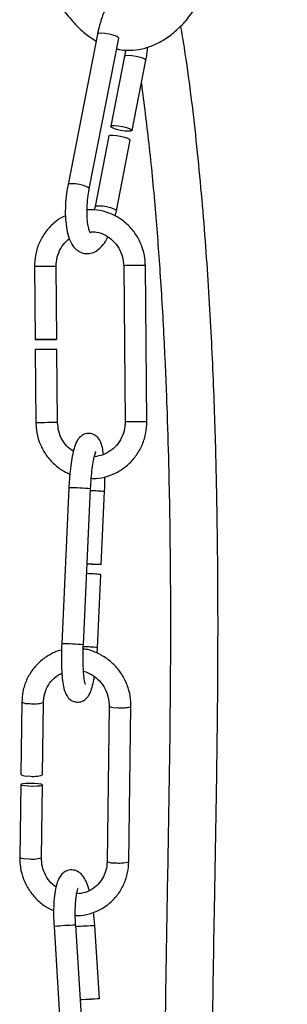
# Model space of a CAD drawing. Header units: millimetres. Extents: x 67.9 to 154, y 110.8 to 178.6.
# Tile 76 of 109: x 81 to 82.6, y 169.2 to 175.1. Entities that reach past the tile are written whole.
import ezdxf

# ---------------------------------------------------------------- set-up
doc = ezdxf.new("R2010")
doc.units = ezdxf.units.MM

msp = doc.modelspace()

# ---------------------------------------------------------------- linework, layer by layer
at = {"color": 7, "linetype": 'Continuous', "lineweight": 25}
for p, q in [((81.4507, 175.0087), (81.274, 174.1081)), ((81.4016, 174.083), (81.5782, 174.9836)), ((81.6129, 174.877), (81.5304, 174.4563)), ((81.6579, 174.4313), (81.7405, 174.852)), ((81.519, 174.3985), (81.4362, 173.9764)), ((81.5638, 173.9513), (81.6466, 174.3735)), ((81.4362, 173.9764), (81.4315, 173.955)), ((81.5562, 173.9185), (81.5638, 173.9513)), ((81.0728, 173.6168), (81.0769, 173.1801)), ((81.2069, 173.1813), (81.2028, 173.618)), ((81.6074, 173.6221), (81.6162, 172.6872)), ((81.7462, 172.6884), (81.7374, 173.6233)), ((81.0775, 173.1201), (81.0816, 172.6819)), ((81.2116, 172.6831), (81.2075, 173.1213)), ((81.2792, 172.2923), (81.236, 171.3586)), ((81.3658, 171.3526), (81.409, 172.2863)), ((81.4728, 171.8336), (81.493, 172.2697)), ((81.4498, 171.336), (81.47, 171.7737)), ((81.4478, 171.3037), (81.4498, 171.336)), ((80.9973, 171.0097), (80.9913, 170.576)), ((81.1213, 170.5742), (81.1273, 171.0079)), ((81.521, 170.9852), (81.5081, 170.0565)), ((81.6381, 170.0547), (81.651, 170.9834)), ((80.9905, 170.5164), (80.9844, 170.0811)), ((81.1144, 170.0793), (81.1205, 170.5146)), ((81.1902, 169.6665), (81.2486, 168.7336)), ((81.3784, 168.7417), (81.3199, 169.6747)), ((81.4617, 169.2355), (81.4344, 169.6713))]:
    msp.add_line(p, q, dxfattribs=at)
at = {"color": 1, "linetype": 'Continuous', "lineweight": 25, "flags": 128}
for points in [[(81.5782, 174.9836), (81.5753, 174.9885), (81.5633, 174.9951), (81.5438, 175.0018), (81.5199, 175.0077), (81.4951, 175.0118), (81.4733, 175.0136), (81.4578, 175.0127), (81.4509, 175.0092), (81.4507, 175.0087)], [(81.6129, 174.877), (81.6131, 174.8775), (81.62, 174.881), (81.6355, 174.8819), (81.6573, 174.8802), (81.6821, 174.876), (81.706, 174.8702), (81.7255, 174.8634), (81.7375, 174.8568), (81.7405, 174.8519)], [(81.4016, 174.083), (81.3986, 174.0879), (81.3866, 174.0945), (81.3671, 174.1012), (81.3432, 174.1071), (81.3184, 174.1112), (81.2966, 174.113), (81.2811, 174.1121), (81.2742, 174.1086), (81.274, 174.108)], [(81.4362, 173.9765), (81.4364, 173.9769), (81.4433, 173.9804), (81.4588, 173.9813), (81.4806, 173.9796), (81.5054, 173.9754), (81.5293, 173.9696), (81.5488, 173.9628), (81.5608, 173.9562), (81.5638, 173.9513)]]:
    msp.add_lwpolyline(points, dxfattribs=at)
at = {"color": 7, "linetype": 'Continuous', "lineweight": 25, "flags": 128}
for points in [[(81.5333, 174.4514), (81.5305, 174.4569), (81.5375, 174.4603), (81.553, 174.4612), (81.5748, 174.4595), (81.5995, 174.4554), (81.6235, 174.4495), (81.6429, 174.4427), (81.655, 174.4361), (81.6577, 174.4307), (81.6508, 174.4273), (81.6353, 174.4264), (81.6135, 174.4281), (81.5887, 174.4322), (81.5648, 174.4381), (81.5454, 174.4448), (81.5333, 174.4514)], [(81.519, 174.3985), (81.5192, 174.3991), (81.5261, 174.4025), (81.5417, 174.4034), (81.5635, 174.4017), (81.5882, 174.3976), (81.6121, 174.3917), (81.6316, 174.3849), (81.6436, 174.3783), (81.6466, 174.3735)], [(81.1293, 173.1807), (81.1546, 173.181), (81.1781, 173.1812), (81.196, 173.1813), (81.2057, 173.1813), (81.2056, 173.1813), (81.1959, 173.1811), (81.178, 173.1809), (81.1545, 173.1807), (81.1292, 173.1804), (81.1058, 173.1802), (81.0878, 173.1801), (81.0781, 173.1801), (81.0782, 173.1801), (81.0879, 173.1803), (81.1058, 173.1805), (81.1293, 173.1807)], [(81.3883, 171.839), (81.3978, 171.8386), (81.4232, 171.8374), (81.4461, 171.8361), (81.4633, 171.8348), (81.472, 171.8339), (81.471, 171.8333), (81.4603, 171.8333), (81.4417, 171.8337), (81.4179, 171.8346), (81.3926, 171.8358), (81.3882, 171.836)], [(81.0375, 170.5085), (81.0628, 170.5079), (81.0869, 170.5085), (81.1063, 170.5101), (81.1179, 170.5125), (81.1201, 170.5154), (81.1123, 170.5183), (81.096, 170.5208), (81.0734, 170.5224), (81.0482, 170.523), (81.024, 170.5224), (81.0046, 170.5208), (80.993, 170.5184), (80.9909, 170.5155), (80.9986, 170.5126), (81.015, 170.5102), (81.0375, 170.5085)], [(81.3478, 169.2292), (81.3599, 169.2302), (81.3832, 169.2318), (81.4085, 169.2334), (81.432, 169.2347), (81.4502, 169.2355), (81.4602, 169.2357), (81.4606, 169.2352), (81.4513, 169.2341), (81.4337, 169.2327), (81.4105, 169.231), (81.3852, 169.2294), (81.3616, 169.2281), (81.3479, 169.2275)]]:
    msp.add_lwpolyline(points, dxfattribs=at)
at = {"color": 1, "linetype": 'Continuous', "lineweight": 25}
for centre, radius, start, end in [((81.1516, 169.3529), 4.2647, 90.3557, 91.05916), ((81.215, 166.76), 6.858, 90.10204, 90.75069), ((81.6862, 169.3538), 4.269, 90.35597, 91.05873), ((81.7595, 165.4326), 8.1908, 90.15463, 90.69773), ((81.1604, 168.4181), 4.2645, 90.35569, 91.05918), ((81.224, 165.8079), 6.8752, 90.10302, 90.75005), ((81.695, 168.4268), 4.2611, 90.35547, 91.05952), ((81.7682, 164.5035), 8.1849, 90.15438, 90.69787), ((81.2995, 171.3245), 0.968, 83.50098, 91.20116), ((81.3916, 171.3416), 0.9337, 83.76709, 88.96268), ((81.2563, 170.3923), 0.9665, 83.49298, 91.2058), ((81.3482, 170.406), 0.9355, 83.76725, 88.9744), ((81.033, 171.0784), 0.0774, 242.57228, 278.45106), ((81.0737, 171.1723), 0.1729, 260.23446, 288.07545), ((81.5567, 171.054), 0.0775, 242.60994, 278.42716), ((81.5953, 171.1749), 0.1994, 262.13835, 286.21429), ((81.0201, 170.1498), 0.0774, 242.57426, 278.4498), ((81.0608, 170.2427), 0.172, 260.17866, 288.16927), ((81.5438, 170.1252), 0.0774, 242.57778, 278.44756), ((81.5824, 170.2463), 0.1995, 262.14142, 286.20818), ((81.3265, 168.5301), 1.1446, 90.33053, 96.84157), ((81.4479, 168.3936), 1.2778, 90.60431, 95.71941)]:
    msp.add_arc(centre, radius, start, end, dxfattribs=at)
at = {"color": 7, "linetype": 'Continuous', "lineweight": 25}
for centre, radius, start, end in [((81.1564, 168.8518), 4.269, 90.35597, 91.05873), ((81.2195, 166.2813), 6.84, 90.101, 90.75136), ((81.3687, 170.8462), 0.933, 83.76475, 88.96393), ((81.027, 170.6447), 0.0774, 242.57778, 278.44756), ((81.0677, 170.7375), 0.1719, 260.17621, 288.17339)]:
    msp.add_arc(centre, radius, start, end, dxfattribs=at)
for points, knots in [([(81.7011, 175.2299), (81.7001, 175.2313), (81.6925, 175.2423), (81.67, 175.2571), (81.6333, 175.2684), (81.5952, 175.2633), (81.5626, 175.246), (81.5344, 175.2194), (81.5077, 175.1806), (81.4831, 175.1276), (81.4636, 175.0682), (81.4546, 175.0267), (81.4507, 175.0087)], [0, 0, 0, 0, 0.013721, 0.109271, 0.201871, 0.298542, 0.390643, 0.491942, 0.615433, 0.757604, 0.894649, 1, 1, 1, 1]), ([(81.2115, 175.2066), (81.2219, 175.1904), (81.253, 175.1424), (81.3068, 175.0759), (81.3728, 175.0114), (81.4199, 174.9811), (81.4424, 174.9666)], [0, 0, 0, 0, 0.157982, 0.468734, 0.746036, 1, 1, 1, 1]), ([(81.5658, 174.9202), (81.5718, 174.9186), (81.6028, 174.9102), (81.6611, 174.9102), (81.7366, 174.922), (81.8086, 174.9497), (81.877, 174.991), (81.9427, 175.0469), (82.0066, 175.1175), (82.0458, 175.1764), (82.0659, 175.2066)], [0, 0, 0, 0, 0.031535, 0.162332, 0.289947, 0.417817, 0.550278, 0.690986, 0.841434, 1, 1, 1, 1]), ([(81.3586, 158.1756), (81.4737, 158.3756), (81.7059, 158.7791), (81.9973, 159.3645), (82.2243, 159.9332), (82.389, 160.4777), (82.5027, 161.0423), (82.569, 161.6257), (82.594, 162.2915), (82.5708, 163.04), (82.5039, 163.8653), (82.4109, 164.7316), (82.3106, 165.6247), (82.2222, 166.5337), (82.1633, 167.4159), (82.1379, 168.2683), (82.139, 169.0907), (82.1501, 169.7064), (82.1579, 170.1261), (82.1619, 170.3584), (82.1657, 170.5971), (82.1691, 170.8563), (82.1718, 171.149), (82.173, 171.4842), (82.1714, 171.8633), (82.1655, 172.2887), (82.1529, 172.7597), (82.1309, 173.2716), (82.0964, 173.8151), (82.045, 174.372), (81.9945, 174.7883), (81.9572, 175.0139), (81.9499, 175.058)], [0, 0, 0, 0, 0.0402537, 0.0812185, 0.1140649, 0.1470849, 0.1804592, 0.2145077, 0.2494823, 0.2966565, 0.3450348, 0.393813, 0.4485302, 0.5017348, 0.5531233, 0.6029413, 0.6509023, 0.6971668, 0.7106997, 0.7242124, 0.7377142, 0.7522974, 0.7693445, 0.788618, 0.810529, 0.8351611, 0.8625006, 0.8924554, 0.924613, 0.9581772, 0.9918197, 1, 1, 1, 1]), ([(81.6188, 174.9141), (81.6184, 174.9103), (81.617, 174.8977), (81.6146, 174.8855), (81.6129, 174.877)], [0, 0, 0, 0, 0.2993, 1, 1, 1, 1]), ([(81.7405, 174.852), (81.7427, 174.864), (81.7476, 174.8898), (81.7501, 174.9163), (81.7515, 174.9305)], [0, 0, 0, 0, 0.4640423, 1, 1, 1, 1]), ([(81.7133, 174.7133), (81.7287, 174.5937), (81.7606, 174.3454), (81.7965, 173.9672), (81.827, 173.5695), (81.8498, 173.1744), (81.866, 172.7915), (81.8763, 172.4487), (81.8855, 171.9978), (81.8892, 171.4318), (81.8836, 170.7449), (81.8721, 170.0788), (81.8597, 169.4283), (81.8517, 168.7186), (81.859, 167.9365), (81.8974, 167.0678), (81.9601, 166.2736), (82.0324, 165.5583), (82.1013, 164.9312), (82.1714, 164.3001), (82.2344, 163.6698), (82.2821, 163.0454), (82.3056, 162.4316), (82.2963, 161.8335), (82.2452, 161.2553), (82.1487, 160.7007), (82.0035, 160.1703), (81.8129, 159.6603), (81.5912, 159.1803), (81.4244, 158.8747), (81.3448, 158.7288)], [0, 0, 0, 0, 0.02309, 0.047927, 0.071707, 0.097836, 0.121555, 0.142667, 0.161147, 0.204665, 0.246823, 0.287749, 0.327827, 0.367458, 0.419541, 0.473041, 0.528624, 0.567011, 0.606017, 0.645289, 0.684398, 0.723126, 0.761082, 0.79799, 0.833783, 0.868456, 0.902148, 0.935546, 0.969229, 1, 1, 1, 1]), ([(81.274, 174.1081), (81.2718, 174.096), (81.2654, 174.0612), (81.2589, 174.0015), (81.2569, 173.9323), (81.261, 173.8672), (81.2719, 173.8081), (81.2892, 173.7614), (81.3134, 173.7261), (81.3439, 173.7026), (81.3813, 173.6917), (81.4192, 173.6967), (81.4519, 173.7139), (81.4799, 173.741), (81.4998, 173.7674), (81.5096, 173.7891), (81.5119, 173.7943)], [0, 0, 0, 0, 0.046004, 0.133643, 0.221625, 0.310517, 0.401733, 0.498112, 0.571218, 0.635151, 0.697108, 0.761791, 0.823416, 0.891194, 0.973821, 1, 1, 1, 1]), ([(81.4085, 173.8177), (81.4088, 173.8174), (81.4099, 173.8163), (81.403, 173.8274), (81.3959, 173.8522), (81.3896, 173.8907), (81.387, 173.9402), (81.3891, 173.9974), (81.3948, 174.0464), (81.4, 174.0744), (81.4016, 174.083)], [0, 0, 0, 0, 0.047656, 0.169404, 0.300246, 0.445089, 0.600568, 0.762387, 0.927263, 1, 1, 1, 1]), ([(81.2587, 173.9213), (81.2527, 173.9188), (81.2245, 173.9071), (81.1812, 173.872), (81.1325, 173.8181), (81.0974, 173.7538), (81.076, 173.6856), (81.0738, 173.639), (81.0728, 173.6168)], [0, 0, 0, 0, 0.0520733, 0.2448159, 0.4376965, 0.6307724, 0.8240627, 1, 1, 1, 1]), ([(81.7374, 173.6233), (81.7367, 173.6374), (81.7349, 173.6758), (81.7194, 173.7373), (81.6873, 173.8033), (81.6417, 173.8608), (81.5851, 173.907), (81.52, 173.9393), (81.4532, 173.9573), (81.4087, 173.9565), (81.3884, 173.9561)], [0, 0, 0, 0, 0.077926, 0.212669, 0.347597, 0.482475, 0.617249, 0.751883, 0.886366, 1, 1, 1, 1]), ([(81.2028, 173.618), (81.203, 173.6268), (81.2038, 173.6545), (81.216, 173.7002), (81.2429, 173.7494), (81.2699, 173.7732), (81.2829, 173.7847)], [0, 0, 0, 0, 0.136095, 0.43138, 0.72739, 1, 1, 1, 1]), ([(81.4114, 173.8256), (81.4227, 173.8254), (81.4526, 173.8249), (81.4988, 173.8065), (81.5451, 173.7737), (81.5805, 173.7284), (81.6029, 173.6764), (81.6059, 173.6397), (81.6074, 173.6221)], [0, 0, 0, 0, 0.109379, 0.29113, 0.472653, 0.653671, 0.834099, 1, 1, 1, 1]), ([(81.0816, 172.6819), (81.0823, 172.6678), (81.084, 172.6294), (81.0996, 172.5679), (81.1316, 172.5018), (81.1774, 172.4447), (81.2292, 172.4007), (81.2683, 172.3831), (81.2853, 172.3754)], [0, 0, 0, 0, 0.108002, 0.294752, 0.481757, 0.668693, 0.855485, 1, 1, 1, 1]), ([(81.3061, 172.5116), (81.2956, 172.5185), (81.2692, 172.5356), (81.2387, 172.5771), (81.216, 172.6287), (81.213, 172.6655), (81.2116, 172.6831)], [0, 0, 0, 0, 0.18699, 0.466066, 0.744231, 1, 1, 1, 1]), ([(81.4135, 172.3495), (81.4229, 172.349), (81.4563, 172.3473), (81.513, 172.3608), (81.5794, 172.3893), (81.6381, 172.4325), (81.6863, 172.4873), (81.7216, 172.5514), (81.7429, 172.6196), (81.7451, 172.6662), (81.7462, 172.6884)], [0, 0, 0, 0, 0.053677, 0.190472, 0.327231, 0.464026, 0.600918, 0.737949, 0.875133, 1, 1, 1, 1]), ([(81.6162, 172.6872), (81.6159, 172.6784), (81.6152, 172.6507), (81.6031, 172.6049), (81.5749, 172.5551), (81.5343, 172.5154), (81.4855, 172.4876), (81.4495, 172.4817), (81.4318, 172.4787)], [0, 0, 0, 0, 0.084665, 0.268361, 0.452509, 0.636922, 0.821852, 1, 1, 1, 1]), ([(81.487, 172.4922), (81.4847, 172.507), (81.4801, 172.5375), (81.4702, 172.5681), (81.4521, 172.5966), (81.4247, 172.6153), (81.3934, 172.6204), (81.3648, 172.6124), (81.3439, 172.5967), (81.3297, 172.578), (81.3178, 172.5535), (81.307, 172.5191), (81.2966, 172.4692), (81.2881, 172.4096), (81.2822, 172.3488), (81.2801, 172.3091), (81.2792, 172.2923)], [0, 0, 0, 0, 0.090349, 0.186622, 0.25156, 0.301172, 0.350009, 0.398148, 0.44075, 0.488285, 0.548253, 0.643668, 0.737402, 0.835706, 0.930697, 1, 1, 1, 1]), ([(81.409, 172.2863), (81.4096, 172.2973), (81.4113, 172.3292), (81.4157, 172.3804), (81.4227, 172.4343), (81.4306, 172.4756), (81.437, 172.5), (81.4418, 172.5106), (81.441, 172.5094), (81.4409, 172.5091)], [0, 0, 0, 0, 0.102457, 0.2981998, 0.4927891, 0.6835961, 0.8410857, 0.9679285, 1, 1, 1, 1]), ([(81.493, 172.2697), (81.4935, 172.2816), (81.4947, 172.312), (81.4947, 172.3414), (81.4947, 172.3593)], [0, 0, 0, 0, 0.390876, 1, 1, 1, 1]), ([(81.2347, 171.3217), (81.2343, 171.3217), (81.2107, 171.3181), (81.1672, 171.2969), (81.1083, 171.2582), (81.06, 171.2055), (81.0241, 171.1436), (81.002, 171.0771), (80.9988, 171.0314), (80.9973, 171.0097)], [0, 0, 0, 0, 0.002433, 0.171613, 0.340557, 0.509425, 0.678451, 0.847813, 1, 1, 1, 1]), ([(81.236, 171.3586), (81.2355, 171.3467), (81.2341, 171.3122), (81.2337, 171.2557), (81.2359, 171.1932), (81.2408, 171.1378), (81.2487, 171.0924), (81.2587, 171.0601), (81.2769, 171.0317), (81.3042, 171.013), (81.3356, 171.0079), (81.3641, 171.0159), (81.385, 171.0316), (81.3992, 171.0503), (81.4112, 171.0747), (81.4217, 171.1098), (81.4292, 171.1412), (81.432, 171.1612), (81.4321, 171.1619)], [0, 0, 0, 0, 0.045212, 0.13177, 0.218851, 0.3071, 0.398429, 0.48748, 0.547547, 0.593438, 0.638611, 0.68314, 0.722546, 0.766516, 0.821986, 0.910244, 0.996947, 1, 1, 1, 1]), ([(81.3783, 171.115), (81.3784, 171.1148), (81.3788, 171.1139), (81.376, 171.1215), (81.3722, 171.1402), (81.3679, 171.1739), (81.3648, 171.2206), (81.3637, 171.2765), (81.3645, 171.3221), (81.3656, 171.3473), (81.3658, 171.3526)], [0, 0, 0, 0, 0.023656, 0.123105, 0.256273, 0.414728, 0.590035, 0.773768, 0.952861, 1, 1, 1, 1]), ([(81.651, 170.9834), (81.6507, 170.9974), (81.6498, 171.0356), (81.636, 171.0975), (81.606, 171.1648), (81.5624, 171.2242), (81.5077, 171.2733), (81.4441, 171.3078), (81.3951, 171.326), (81.3682, 171.3276), (81.365, 171.3278)], [0, 0, 0, 0, 0.085689, 0.234409, 0.3835, 0.532764, 0.682046, 0.831203, 0.980093, 1, 1, 1, 1]), ([(81.3668, 171.1956), (81.3843, 171.1892), (81.4191, 171.1766), (81.4633, 171.1397), (81.4968, 171.0931), (81.5178, 171.04), (81.52, 171.0031), (81.521, 170.9852)], [0, 0, 0, 0, 0.204334, 0.407315, 0.608938, 0.809645, 1, 1, 1, 1]), ([(81.1273, 171.0079), (81.1277, 171.0166), (81.1291, 171.0439), (81.1418, 171.0884), (81.1703, 171.135), (81.2033, 171.1679), (81.2285, 171.1789), (81.2374, 171.1829)], [0, 0, 0, 0, 0.115009, 0.362553, 0.611337, 0.861938, 1, 1, 1, 1]), ([(80.9844, 170.0811), (80.9848, 170.0671), (80.9856, 170.0288), (80.9995, 169.967), (81.0294, 169.8997), (81.0731, 169.8405), (81.1262, 169.7918), (81.1679, 169.7707), (81.1881, 169.7605)], [0, 0, 0, 0, 0.104342, 0.285435, 0.466981, 0.648737, 0.830515, 1, 1, 1, 1]), ([(81.2019, 169.9037), (81.1922, 169.9109), (81.1674, 169.9292), (81.1388, 169.9717), (81.1176, 170.0244), (81.1155, 170.0613), (81.1144, 170.0793)], [0, 0, 0, 0, 0.180423, 0.459231, 0.736773, 1, 1, 1, 1]), ([(81.3181, 169.7332), (81.3227, 169.7328), (81.3509, 169.7303), (81.4025, 169.7412), (81.4685, 169.7662), (81.527, 169.8067), (81.5755, 169.8589), (81.6114, 169.9209), (81.6335, 169.9874), (81.6366, 170.0331), (81.6381, 170.0547)], [0, 0, 0, 0, 0.027652, 0.168933, 0.309877, 0.450622, 0.591305, 0.73212, 0.873214, 1, 1, 1, 1]), ([(81.5081, 170.0565), (81.5077, 170.0479), (81.5063, 170.0205), (81.4936, 169.9762), (81.4654, 169.929), (81.4255, 169.8925), (81.3779, 169.868), (81.3428, 169.8642), (81.3256, 169.8624)], [0, 0, 0, 0, 0.084771, 0.267231, 0.450605, 0.635318, 0.82164, 1, 1, 1, 1]), ([(81.4014, 169.8832), (81.4007, 169.8858), (81.3954, 169.9077), (81.3834, 169.9369), (81.3658, 169.9687), (81.3427, 169.9918), (81.3133, 170.0061), (81.2786, 170.0067), (81.2488, 169.9929), (81.2284, 169.9721), (81.2141, 169.947), (81.2027, 169.9136), (81.1937, 169.8663), (81.1884, 169.806), (81.1868, 169.7379), (81.189, 169.6905), (81.1902, 169.6665)], [0, 0, 0, 0, 0.0132211, 0.1123827, 0.1985874, 0.2561578, 0.3114459, 0.3672161, 0.422739, 0.4742547, 0.532557, 0.6110984, 0.707528, 0.8081213, 0.9032599, 1, 1, 1, 1]), ([(81.3199, 169.6747), (81.3193, 169.6855), (81.3176, 169.717), (81.3172, 169.7677), (81.3198, 169.8212), (81.3251, 169.8621), (81.3302, 169.8858), (81.335, 169.8958), (81.3339, 169.8943), (81.3337, 169.894)], [0, 0, 0, 0, 0.103363, 0.300857, 0.496788, 0.688028, 0.844302, 0.974323, 1, 1, 1, 1]), ([(81.4344, 169.6713), (81.4336, 169.6833), (81.4317, 169.7109), (81.4283, 169.7376), (81.4264, 169.7526)], [0, 0, 0, 0, 0.4340298, 1, 1, 1, 1])]:
    msp.add_open_spline(points, degree=3, knots=knots, dxfattribs=at)

doc.saveas('drawing.dxf')
